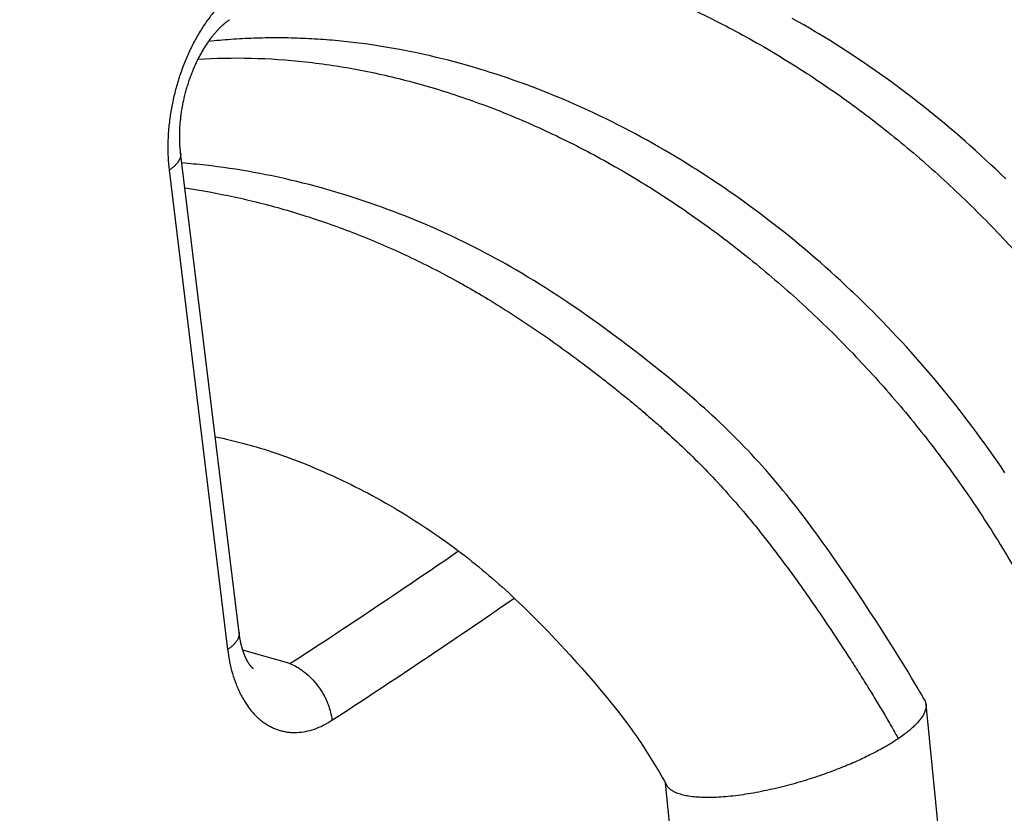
# Model space of a CAD drawing. Header units: millimetres. Extents: x 0 to 210, y 0 to 297.
# Tile 70 of 88: x 114.06 to 115.91, y 233.3 to 234.78. Entities that reach past the tile are written whole.
import ezdxf

# ---------------------------------------------------------------- set-up
doc = ezdxf.new("R2010")
doc.units = ezdxf.units.MM
doc.header["$LTSCALE"] = 19.36
doc.layers.get('0').update_dxf_attribs({"linetype": 'CONTINUOUS'})

msp = doc.modelspace()

# ---------------------------------------------------------------- linework, layer by layer
at = {"color": 9, "linetype": 'Continuous'}
for p, q in [((114.4551, 234.7813), (114.4553, 234.7814)), ((114.4551, 234.7813), (114.4552, 234.7814)), ((114.5683, 233.5757), (114.48, 233.6011))]:
    msp.add_line(p, q, dxfattribs=at)
at = {"color": 7, "linetype": 'Continuous'}
for p, q in [((115.5195, 234.7777), (115.5088, 234.7837)), ((115.5303, 234.7715), (115.5195, 234.7777)), ((115.541, 234.7653), (115.5303, 234.7715)), ((115.5677, 234.7493), (115.5571, 234.7558)), ((114.6696, 234.7407), (114.6585, 234.7418)), ((114.6807, 234.7395), (114.6696, 234.7407)), ((114.6917, 234.7382), (114.6807, 234.7395)), ((114.7028, 234.7368), (114.6917, 234.7382)), ((114.7139, 234.7353), (114.7028, 234.7368)), ((114.725, 234.7337), (114.7139, 234.7353)), ((114.7361, 234.732), (114.725, 234.7337)), ((114.7472, 234.7302), (114.7361, 234.732)), ((115.5784, 234.7428), (115.5677, 234.7493)), ((115.589, 234.7362), (115.5784, 234.7428)), ((115.5996, 234.7294), (115.589, 234.7362)), ((114.7583, 234.7283), (114.7472, 234.7302)), ((114.7695, 234.7263), (114.7583, 234.7283)), ((114.7806, 234.7242), (114.7695, 234.7263)), ((114.7918, 234.722), (114.7806, 234.7242)), ((114.803, 234.7197), (114.7918, 234.722)), ((114.8142, 234.7173), (114.803, 234.7197)), ((114.8423, 234.7109), (114.8311, 234.7136)), ((115.6101, 234.7227), (115.5996, 234.7294)), ((115.6206, 234.7158), (115.6101, 234.7227)), ((115.6311, 234.7088), (115.6206, 234.7158)), ((114.8535, 234.7082), (114.8423, 234.7109)), ((114.8648, 234.7054), (114.8535, 234.7082)), ((114.876, 234.7024), (114.8648, 234.7054)), ((114.8873, 234.6994), (114.876, 234.7024)), ((114.8985, 234.6963), (114.8873, 234.6994)), ((114.9097, 234.6931), (114.8985, 234.6963)), ((115.6415, 234.7018), (115.6311, 234.7088)), ((115.652, 234.6947), (115.6415, 234.7018)), ((115.6623, 234.6875), (115.652, 234.6947)), ((114.921, 234.6897), (114.9097, 234.6931)), ((114.9322, 234.6863), (114.921, 234.6897)), ((114.9434, 234.6828), (114.9322, 234.6863)), ((114.9546, 234.6792), (114.9434, 234.6828)), ((114.9658, 234.6755), (114.9546, 234.6792)), ((115.6726, 234.6803), (115.6623, 234.6875)), ((115.6829, 234.6729), (115.6726, 234.6803)), ((114.977, 234.6717), (114.9658, 234.6755)), ((114.9882, 234.6678), (114.977, 234.6717)), ((114.9994, 234.6638), (114.9882, 234.6678)), ((115.0105, 234.6598), (114.9994, 234.6638)), ((115.0217, 234.6556), (115.0105, 234.6598)), ((115.6932, 234.6655), (115.6829, 234.6729)), ((115.7034, 234.658), (115.6932, 234.6655)), ((115.7136, 234.6504), (115.7034, 234.658)), ((115.0328, 234.6513), (115.0217, 234.6556)), ((115.0439, 234.647), (115.0328, 234.6513)), ((115.0716, 234.6357), (115.0606, 234.6403)), ((115.7237, 234.6428), (115.7136, 234.6504)), ((115.7338, 234.6351), (115.7237, 234.6428)), ((115.0827, 234.6311), (115.0716, 234.6357)), ((115.0938, 234.6263), (115.0827, 234.6311)), ((115.1049, 234.6214), (115.0938, 234.6263)), ((115.116, 234.6164), (115.1049, 234.6214)), ((115.7438, 234.6273), (115.7338, 234.6351)), ((115.7538, 234.6194), (115.7438, 234.6273)), ((115.1271, 234.6114), (115.116, 234.6164)), ((115.1381, 234.6062), (115.1271, 234.6114)), ((115.1492, 234.6009), (115.1381, 234.6062)), ((115.7637, 234.6115), (115.7538, 234.6194)), ((115.7737, 234.6035), (115.7637, 234.6115)), ((115.7835, 234.5954), (115.7737, 234.6035)), ((115.1602, 234.5956), (115.1492, 234.6009)), ((115.1712, 234.5902), (115.1602, 234.5956)), ((115.1822, 234.5846), (115.1712, 234.5902)), ((115.1932, 234.579), (115.1822, 234.5846)), ((115.7934, 234.5872), (115.7835, 234.5954)), ((115.8032, 234.5789), (115.7934, 234.5872)), ((115.2041, 234.5733), (115.1932, 234.579)), ((115.215, 234.5675), (115.2041, 234.5733)), ((115.2259, 234.5616), (115.215, 234.5675)), ((115.813, 234.5706), (115.8032, 234.5789)), ((115.8227, 234.5622), (115.813, 234.5706)), ((115.2368, 234.5557), (115.2259, 234.5616)), ((115.2477, 234.5496), (115.2368, 234.5557)), ((115.2585, 234.5435), (115.2477, 234.5496)), ((115.8324, 234.5537), (115.8227, 234.5622)), ((115.842, 234.5452), (115.8324, 234.5537)), ((115.2693, 234.5372), (115.2585, 234.5435)), ((115.28, 234.5309), (115.2693, 234.5372)), ((115.2908, 234.5246), (115.28, 234.5309)), ((115.8516, 234.5365), (115.842, 234.5452)), ((115.8612, 234.5278), (115.8516, 234.5365)), ((115.3015, 234.5181), (115.2908, 234.5246)), ((115.3121, 234.5115), (115.3015, 234.5181)), ((115.8707, 234.519), (115.8612, 234.5278)), ((115.8801, 234.5102), (115.8707, 234.519)), ((114.4325, 234.5062), (114.4213, 234.5076)), ((114.4437, 234.5047), (114.4325, 234.5062)), ((114.455, 234.5031), (114.4437, 234.5047)), ((114.4663, 234.5014), (114.455, 234.5031)), ((114.4776, 234.4996), (114.4663, 234.5014)), ((114.489, 234.4976), (114.4776, 234.4996)), ((114.5004, 234.4956), (114.489, 234.4976)), ((114.5118, 234.4935), (114.5004, 234.4956)), ((114.5232, 234.4912), (114.5118, 234.4935)), ((115.3386, 234.4948), (115.328, 234.5016)), ((115.3491, 234.488), (115.3386, 234.4948)), ((115.8895, 234.5013), (115.8801, 234.5102)), ((115.8989, 234.4923), (115.8895, 234.5013)), ((115.9082, 234.4833), (115.8989, 234.4923)), ((114.5347, 234.4889), (114.5232, 234.4912)), ((114.5462, 234.4865), (114.5347, 234.4889)), ((114.5578, 234.4839), (114.5462, 234.4865)), ((114.5693, 234.4812), (114.5578, 234.4839)), ((114.5809, 234.4785), (114.5693, 234.4812)), ((114.5924, 234.4756), (114.5809, 234.4785)), ((114.604, 234.4727), (114.5924, 234.4756)), ((115.3596, 234.4811), (115.3491, 234.488)), ((115.37, 234.4741), (115.3596, 234.4811)), ((115.3804, 234.4671), (115.37, 234.4741)), ((114.6156, 234.4696), (114.604, 234.4727)), ((114.6272, 234.4664), (114.6156, 234.4696)), ((114.6389, 234.4631), (114.6272, 234.4664)), ((114.6505, 234.4598), (114.6389, 234.4631)), ((114.6621, 234.4563), (114.6505, 234.4598)), ((114.6736, 234.4528), (114.6621, 234.4563)), ((115.3908, 234.4599), (115.3804, 234.4671)), ((115.4011, 234.4527), (115.3908, 234.4599)), ((114.6849, 234.4492), (114.6736, 234.4528)), ((114.6961, 234.4456), (114.6849, 234.4492)), ((114.7073, 234.4419), (114.6961, 234.4456)), ((114.7183, 234.4381), (114.7073, 234.4419)), ((114.7293, 234.4342), (114.7183, 234.4381)), ((115.4115, 234.4454), (115.4011, 234.4527)), ((115.4218, 234.438), (115.4115, 234.4454)), ((115.432, 234.4305), (115.4218, 234.438)), ((114.7403, 234.4303), (114.7293, 234.4342)), ((114.7512, 234.4263), (114.7403, 234.4303)), ((114.762, 234.4223), (114.7512, 234.4263)), ((114.7728, 234.4182), (114.762, 234.4223)), ((114.7835, 234.414), (114.7728, 234.4182)), ((115.4422, 234.423), (115.432, 234.4305)), ((115.4524, 234.4153), (115.4422, 234.423)), ((114.7941, 234.4097), (114.7835, 234.414)), ((114.8048, 234.4053), (114.7941, 234.4097)), ((114.8153, 234.4009), (114.8048, 234.4053)), ((115.4625, 234.4076), (115.4524, 234.4153)), ((115.4726, 234.3998), (115.4625, 234.4076)), ((115.4827, 234.392), (115.4726, 234.3998)), ((114.8415, 234.3896), (114.8311, 234.3942)), ((114.8519, 234.3849), (114.8415, 234.3896)), ((114.8622, 234.3802), (114.8519, 234.3849)), ((115.4927, 234.3841), (115.4827, 234.392)), ((115.5027, 234.376), (115.4927, 234.3841)), ((114.8725, 234.3754), (114.8622, 234.3802)), ((114.8827, 234.3705), (114.8725, 234.3754)), ((114.8929, 234.3656), (114.8827, 234.3705)), ((114.903, 234.3606), (114.8929, 234.3656)), ((115.5126, 234.368), (115.5027, 234.376)), ((115.5225, 234.3598), (115.5126, 234.368)), ((114.9131, 234.3555), (114.903, 234.3606)), ((114.9232, 234.3504), (114.9131, 234.3555)), ((114.9332, 234.3451), (114.9232, 234.3504)), ((114.9432, 234.3398), (114.9332, 234.3451)), ((115.5323, 234.3516), (115.5225, 234.3598)), ((115.5421, 234.3433), (115.5323, 234.3516)), ((114.9531, 234.3344), (114.9432, 234.3398)), ((114.963, 234.329), (114.9531, 234.3344)), ((114.9728, 234.3235), (114.963, 234.329)), ((115.5518, 234.3349), (115.5421, 234.3433)), ((115.5615, 234.3265), (115.5518, 234.3349)), ((115.5711, 234.318), (115.5615, 234.3265)), ((114.9825, 234.318), (114.9728, 234.3235)), ((114.9925, 234.3122), (114.9825, 234.318)), ((115.003, 234.306), (114.9925, 234.3122)), ((115.5807, 234.3095), (115.5711, 234.318)), ((115.5902, 234.3008), (115.5807, 234.3095)), ((115.0138, 234.2996), (115.003, 234.306)), ((115.0246, 234.2929), (115.0138, 234.2996)), ((115.0356, 234.2861), (115.0246, 234.2929)), ((115.5997, 234.2922), (115.5902, 234.3008)), ((115.6091, 234.2834), (115.5997, 234.2922)), ((115.0468, 234.2791), (115.0356, 234.2861)), ((115.058, 234.2719), (115.0468, 234.2791)), ((115.0695, 234.2645), (115.058, 234.2719)), ((115.0988, 234.2449), (115.0869, 234.2529)), ((115.6324, 234.2613), (115.6231, 234.2702)), ((115.6416, 234.2523), (115.6324, 234.2613)), ((115.6508, 234.2433), (115.6416, 234.2523)), ((115.1108, 234.2367), (115.0988, 234.2449)), ((115.1229, 234.2282), (115.1108, 234.2367)), ((115.6599, 234.2342), (115.6508, 234.2433)), ((115.669, 234.225), (115.6599, 234.2342)), ((115.1352, 234.2195), (115.1229, 234.2282)), ((115.1477, 234.2106), (115.1352, 234.2195)), ((115.678, 234.2158), (115.669, 234.225)), ((115.6869, 234.2065), (115.678, 234.2158)), ((115.1603, 234.2015), (115.1477, 234.2106)), ((115.173, 234.1921), (115.1603, 234.2015)), ((115.6959, 234.1971), (115.6869, 234.2065)), ((115.7047, 234.1877), (115.6959, 234.1971)), ((115.1858, 234.1826), (115.173, 234.1921)), ((115.1988, 234.1727), (115.1858, 234.1826)), ((115.7135, 234.1782), (115.7047, 234.1877)), ((115.2121, 234.1626), (115.1988, 234.1727)), ((115.2253, 234.1524), (115.2121, 234.1626)), ((115.7223, 234.1686), (115.7135, 234.1782)), ((115.731, 234.159), (115.7223, 234.1686)), ((115.2381, 234.1423), (115.2253, 234.1524)), ((115.2503, 234.1326), (115.2381, 234.1423)), ((115.7396, 234.1493), (115.731, 234.159)), ((115.7482, 234.1396), (115.7396, 234.1493)), ((115.2619, 234.1233), (115.2503, 234.1326)), ((115.273, 234.1143), (115.2619, 234.1233)), ((115.7567, 234.1298), (115.7482, 234.1396)), ((115.7652, 234.1199), (115.7567, 234.1298)), ((115.2836, 234.1056), (115.273, 234.1143)), ((115.2936, 234.0973), (115.2836, 234.1056)), ((115.7736, 234.11), (115.7652, 234.1199)), ((115.782, 234.1), (115.7736, 234.11)), ((115.303, 234.0894), (115.2936, 234.0973)), ((115.3119, 234.0819), (115.303, 234.0894)), ((115.7903, 234.0899), (115.782, 234.1)), ((115.7985, 234.0798), (115.7903, 234.0899)), ((115.3204, 234.0746), (115.3119, 234.0819)), ((115.3286, 234.0676), (115.3204, 234.0746)), ((115.8067, 234.0697), (115.7985, 234.0798)), ((115.8148, 234.0595), (115.8067, 234.0697)), ((115.3365, 234.0606), (115.3286, 234.0676)), ((115.3441, 234.0538), (115.3365, 234.0606)), ((115.3516, 234.0472), (115.3441, 234.0538)), ((115.8228, 234.0492), (115.8148, 234.0595)), ((115.3588, 234.0405), (115.3516, 234.0472)), ((115.366, 234.034), (115.3588, 234.0405)), ((115.3729, 234.0274), (115.366, 234.034)), ((115.8308, 234.0389), (115.8228, 234.0492)), ((115.8387, 234.0285), (115.8308, 234.0389)), ((115.3798, 234.0209), (115.3729, 234.0274)), ((115.3866, 234.0144), (115.3798, 234.0209)), ((115.3933, 234.0078), (115.3866, 234.0144)), ((115.8466, 234.0181), (115.8387, 234.0285)), ((115.8543, 234.0077), (115.8466, 234.0181)), ((114.4283, 234.0006), (114.4351, 233.9992)), ((114.4351, 233.9992), (114.4424, 233.9976)), ((114.4424, 233.9976), (114.4497, 233.996)), ((114.4497, 233.996), (114.4571, 233.9943)), ((114.4571, 233.9943), (114.4644, 233.9925)), ((115.3999, 234.0013), (115.3933, 234.0078)), ((115.4064, 233.9947), (115.3999, 234.0013)), ((115.413, 233.988), (115.4064, 233.9947)), ((115.862, 233.9972), (115.8543, 234.0077)), ((115.8697, 233.9866), (115.862, 233.9972)), ((114.4644, 233.9925), (114.4718, 233.9906)), ((114.4718, 233.9906), (114.4792, 233.9887)), ((114.4792, 233.9887), (114.4866, 233.9867)), ((114.4977, 233.9836), (114.5051, 233.9815)), ((114.5051, 233.9815), (114.5125, 233.9793)), ((114.5125, 233.9793), (114.5199, 233.977)), ((114.5199, 233.977), (114.5272, 233.9747)), ((115.4195, 233.9813), (115.413, 233.988)), ((115.4259, 233.9745), (115.4195, 233.9813)), ((115.8772, 233.976), (115.8697, 233.9866)), ((115.8847, 233.9654), (115.8772, 233.976)), ((114.5272, 233.9747), (114.5345, 233.9723)), ((114.5345, 233.9723), (114.5418, 233.9699)), ((114.5418, 233.9699), (114.5491, 233.9674)), ((114.5491, 233.9674), (114.5563, 233.9648)), ((114.5563, 233.9648), (114.5637, 233.9622)), ((114.5637, 233.9622), (114.5711, 233.9595)), ((114.5711, 233.9595), (114.5785, 233.9566)), ((115.4324, 233.9677), (115.4259, 233.9745)), ((115.4388, 233.9607), (115.4324, 233.9677)), ((115.4453, 233.9536), (115.4388, 233.9607)), ((115.8922, 233.9547), (115.8847, 233.9654)), ((114.5785, 233.9566), (114.586, 233.9538)), ((114.586, 233.9538), (114.5936, 233.9508)), ((114.5936, 233.9508), (114.6011, 233.9478)), ((114.6011, 233.9478), (114.6087, 233.9446)), ((114.6087, 233.9446), (114.6164, 233.9414)), ((114.6164, 233.9414), (114.6241, 233.9381)), ((115.4518, 233.9464), (115.4453, 233.9536)), ((115.4583, 233.9391), (115.4518, 233.9464)), ((115.4648, 233.9316), (115.4583, 233.9391)), ((115.8995, 233.9439), (115.8922, 233.9547)), ((115.9068, 233.9331), (115.8995, 233.9439)), ((114.6241, 233.9381), (114.6318, 233.9348)), ((114.6318, 233.9348), (114.6395, 233.9313)), ((114.6395, 233.9313), (114.6473, 233.9278)), ((114.6473, 233.9278), (114.6551, 233.9242)), ((115.4714, 233.9239), (115.4648, 233.9316)), ((115.4781, 233.9161), (115.4714, 233.9239)), ((114.6669, 233.9186), (114.6748, 233.9148)), ((114.6748, 233.9148), (114.6827, 233.9109)), ((114.6827, 233.9109), (114.6906, 233.907)), ((114.6906, 233.907), (114.6985, 233.9029)), ((114.6985, 233.9029), (114.7065, 233.8988)), ((115.4847, 233.9081), (115.4781, 233.9161)), ((115.4913, 233.9002), (115.4847, 233.9081)), ((114.7065, 233.8988), (114.7144, 233.8946)), ((114.7144, 233.8946), (114.7223, 233.8904)), ((114.7223, 233.8904), (114.7303, 233.886)), ((114.7303, 233.886), (114.7384, 233.8815)), ((115.4977, 233.8924), (115.4913, 233.9002)), ((115.5036, 233.8849), (115.4977, 233.8924)), ((115.5092, 233.8779), (115.5036, 233.8849)), ((114.7384, 233.8815), (114.7466, 233.8769)), ((114.7466, 233.8769), (114.7548, 233.8722)), ((114.7548, 233.8722), (114.7631, 233.8674)), ((114.7631, 233.8674), (114.7712, 233.8626)), ((115.5145, 233.8712), (115.5092, 233.8779)), ((115.5195, 233.8647), (115.5145, 233.8712)), ((114.7712, 233.8626), (114.7792, 233.8578)), ((114.7792, 233.8578), (114.787, 233.853)), ((114.787, 233.853), (114.7946, 233.8482)), ((114.7946, 233.8482), (114.8022, 233.8434)), ((115.5244, 233.8584), (115.5195, 233.8647)), ((115.5315, 233.8491), (115.5244, 233.8584)), ((115.5382, 233.8401), (115.5315, 233.8491)), ((114.8022, 233.8434), (114.8096, 233.8387)), ((114.8096, 233.8387), (114.817, 233.8339)), ((114.817, 233.8339), (114.8243, 233.829)), ((114.8243, 233.829), (114.8314, 233.8242)), ((115.5447, 233.8314), (115.5382, 233.8401)), ((115.5509, 233.823), (115.5447, 233.8314)), ((114.8314, 233.8242), (114.8385, 233.8194)), ((114.8385, 233.8194), (114.8455, 233.8145)), ((114.8455, 233.8145), (114.8525, 233.8097)), ((115.5589, 233.812), (115.5509, 233.823)), ((115.5665, 233.8014), (115.5589, 233.812)), ((114.8627, 233.8023), (114.8695, 233.7974)), ((114.8695, 233.7974), (114.8762, 233.7924)), ((114.8762, 233.7924), (114.8828, 233.7874)), ((115.5738, 233.7912), (115.5665, 233.8014)), ((114.8828, 233.7874), (114.8894, 233.7824)), ((114.8894, 233.7824), (114.896, 233.7774)), ((114.896, 233.7774), (114.9025, 233.7723)), ((115.5825, 233.7789), (115.5738, 233.7912)), ((115.5908, 233.767), (115.5825, 233.7789)), ((114.9025, 233.7723), (114.9089, 233.7672)), ((114.9089, 233.7672), (114.9154, 233.762)), ((114.9154, 233.762), (114.9217, 233.7568)), ((114.9217, 233.7568), (114.9281, 233.7515)), ((115.6003, 233.7533), (115.5908, 233.767)), ((114.9281, 233.7515), (114.9344, 233.7463)), ((114.9344, 233.7463), (114.9407, 233.7409)), ((114.9407, 233.7409), (114.9469, 233.7356)), ((115.6108, 233.738), (115.6003, 233.7533)), ((115.6207, 233.7234), (115.6108, 233.738)), ((114.9469, 233.7356), (114.953, 233.7302)), ((114.953, 233.7302), (114.9592, 233.7248)), ((114.9592, 233.7248), (114.9653, 233.7193)), ((114.9653, 233.7193), (114.9715, 233.7137)), ((115.6313, 233.7075), (115.6207, 233.7234)), ((114.9715, 233.7137), (114.9778, 233.708)), ((114.9778, 233.708), (114.9842, 233.7021)), ((114.9842, 233.7021), (114.9908, 233.6959)), ((115.6425, 233.6906), (115.6313, 233.7075)), ((114.9908, 233.6959), (114.9976, 233.6894)), ((114.9976, 233.6894), (115.0047, 233.6826)), ((115.0047, 233.6826), (115.0118, 233.6757)), ((115.6542, 233.6729), (115.6425, 233.6906)), ((115.0118, 233.6757), (115.0192, 233.6684)), ((115.0192, 233.6684), (115.0267, 233.661)), ((115.665, 233.6562), (115.6542, 233.6729)), ((115.0267, 233.661), (115.0344, 233.6532)), ((115.0344, 233.6532), (115.0422, 233.6452)), ((115.0422, 233.6452), (115.0503, 233.637)), ((115.6763, 233.6388), (115.665, 233.6562)), ((115.0503, 233.637), (115.0585, 233.6284)), ((115.0585, 233.6284), (115.0668, 233.6197)), ((115.6878, 233.6208), (115.6763, 233.6388)), ((115.0668, 233.6197), (115.0752, 233.6106)), ((115.0752, 233.6106), (115.0838, 233.6014)), ((115.6986, 233.6036), (115.6878, 233.6208)), ((115.7087, 233.5874), (115.6986, 233.6036)), ((115.0968, 233.5872), (115.1056, 233.5773)), ((115.1056, 233.5773), (115.1145, 233.5673)), ((115.7174, 233.5734), (115.7087, 233.5874)), ((115.7254, 233.5603), (115.7174, 233.5734)), ((115.1145, 233.5673), (115.1234, 233.5572)), ((115.1234, 233.5572), (115.1319, 233.5474)), ((115.7322, 233.5491), (115.7254, 233.5603)), ((115.1319, 233.5474), (115.1401, 233.5379)), ((115.1401, 233.5379), (115.1478, 233.5287)), ((115.7378, 233.5397), (115.7322, 233.5491)), ((115.7425, 233.5317), (115.7378, 233.5397)), ((115.1478, 233.5287), (115.1551, 233.52)), ((115.1551, 233.52), (115.1621, 233.5117)), ((115.75, 233.5189), (115.7469, 233.5242)), ((115.7523, 233.5148), (115.75, 233.5189)), ((115.1621, 233.5117), (115.1685, 233.5037)), ((115.1685, 233.5037), (115.1745, 233.4963)), ((115.754, 233.5118), (115.7523, 233.5148)), ((115.7556, 233.509), (115.754, 233.5118)), ((115.7566, 233.5072), (115.7556, 233.509)), ((115.8857, 232.2239), (115.7591, 233.4991)), ((115.1745, 233.4963), (115.18, 233.4893)), ((115.18, 233.4893), (115.1852, 233.4827)), ((115.1852, 233.4827), (115.1901, 233.4764)), ((115.1901, 233.4764), (115.1946, 233.4704)), ((115.1946, 233.4704), (115.199, 233.4646)), ((115.199, 233.4646), (115.2031, 233.4589)), ((115.2031, 233.4589), (115.2071, 233.4535)), ((115.2071, 233.4535), (115.2109, 233.4482)), ((115.2109, 233.4482), (115.2145, 233.443)), ((115.2145, 233.443), (115.2181, 233.4379)), ((115.2181, 233.4379), (115.2216, 233.4329)), ((115.2216, 233.4329), (115.2249, 233.4279)), ((115.2249, 233.4279), (115.2282, 233.4229)), ((115.2282, 233.4229), (115.2315, 233.418)), ((115.2315, 233.418), (115.2347, 233.4131)), ((115.2347, 233.4131), (115.2378, 233.4082)), ((115.2378, 233.4082), (115.2409, 233.4033)), ((115.2409, 233.4033), (115.244, 233.3984)), ((115.244, 233.3984), (115.2471, 233.3934)), ((115.2471, 233.3934), (115.2501, 233.3884)), ((115.2501, 233.3884), (115.2532, 233.3833)), ((115.2532, 233.3833), (115.2563, 233.3782)), ((115.2563, 233.3782), (115.2593, 233.373)), ((115.2593, 233.373), (115.2624, 233.3676)), ((115.2624, 233.3676), (115.2655, 233.3622)), ((115.2655, 233.3622), (115.2686, 233.3567)), ((115.3882, 232.1745), (115.2713, 233.3519))]:
    msp.add_line(p, q, dxfattribs=at)
at = {"color": 6, "linetype": 'Continuous'}
for p, q in [((114.4227, 234.7497), (114.4237, 234.7511)), ((114.4237, 234.7511), (114.4248, 234.7524)), ((114.4248, 234.7524), (114.4259, 234.7538)), ((114.4259, 234.7538), (114.4269, 234.7551)), ((114.4269, 234.7551), (114.428, 234.7563)), ((114.4098, 234.7313), (114.4108, 234.733)), ((114.4108, 234.733), (114.4119, 234.7346)), ((114.4119, 234.7346), (114.413, 234.7362)), ((114.413, 234.7362), (114.414, 234.7378)), ((114.414, 234.7378), (114.4151, 234.7394)), ((114.4151, 234.7394), (114.4162, 234.741)), ((114.4162, 234.741), (114.4173, 234.7425)), ((114.4173, 234.7425), (114.4184, 234.744)), ((114.4184, 234.744), (114.4194, 234.7455)), ((114.4194, 234.7455), (114.4205, 234.7469)), ((114.4205, 234.7469), (114.4216, 234.7483)), ((114.4216, 234.7483), (114.4227, 234.7497)), ((114.3983, 234.7113), (114.3993, 234.7132)), ((114.3993, 234.7132), (114.4003, 234.7151)), ((114.4003, 234.7151), (114.4014, 234.717)), ((114.4014, 234.717), (114.4024, 234.7189)), ((114.4024, 234.7189), (114.4034, 234.7207)), ((114.4034, 234.7207), (114.4045, 234.7225)), ((114.4045, 234.7225), (114.4055, 234.7243)), ((114.4055, 234.7243), (114.4066, 234.7261)), ((114.4066, 234.7261), (114.4076, 234.7278)), ((114.4076, 234.7278), (114.4087, 234.7296)), ((114.4087, 234.7296), (114.4098, 234.7313)), ((114.3897, 234.6933), (114.3906, 234.6954)), ((114.3906, 234.6954), (114.3915, 234.6974)), ((114.3915, 234.6974), (114.3925, 234.6994)), ((114.3925, 234.6994), (114.3934, 234.7014)), ((114.3934, 234.7014), (114.3944, 234.7035)), ((114.3944, 234.7035), (114.3953, 234.7054)), ((114.3953, 234.7054), (114.3963, 234.7074)), ((114.3963, 234.7074), (114.3973, 234.7094)), ((114.3973, 234.7094), (114.3983, 234.7113)), ((114.3821, 234.6742), (114.3829, 234.6764)), ((114.3829, 234.6764), (114.3837, 234.6786)), ((114.3837, 234.6786), (114.3845, 234.6807)), ((114.3845, 234.6807), (114.3853, 234.6828)), ((114.3853, 234.6828), (114.3862, 234.6849)), ((114.3862, 234.6849), (114.387, 234.6871)), ((114.387, 234.6871), (114.3879, 234.6892)), ((114.3879, 234.6892), (114.3888, 234.6912)), ((114.3888, 234.6912), (114.3897, 234.6933)), ((114.3761, 234.6563), (114.3768, 234.6586)), ((114.3768, 234.6586), (114.3775, 234.6609)), ((114.3775, 234.6609), (114.3782, 234.6631)), ((114.3782, 234.6631), (114.379, 234.6654)), ((114.379, 234.6654), (114.3797, 234.6676)), ((114.3797, 234.6676), (114.3805, 234.6698)), ((114.3805, 234.6698), (114.3813, 234.672)), ((114.3813, 234.672), (114.3821, 234.6742)), ((114.3711, 234.6378), (114.3716, 234.6401)), ((114.3716, 234.6401), (114.3722, 234.6424)), ((114.3722, 234.6424), (114.3728, 234.6448)), ((114.3728, 234.6448), (114.3735, 234.6471)), ((114.3735, 234.6471), (114.3741, 234.6494)), ((114.3741, 234.6494), (114.3747, 234.6517)), ((114.3747, 234.6517), (114.3754, 234.654)), ((114.3754, 234.654), (114.3761, 234.6563)), ((114.3671, 234.6191), (114.3675, 234.6214)), ((114.3675, 234.6214), (114.368, 234.6238)), ((114.368, 234.6238), (114.3685, 234.6261)), ((114.3685, 234.6261), (114.3689, 234.6284)), ((114.3689, 234.6284), (114.3694, 234.6308)), ((114.3694, 234.6308), (114.37, 234.6331)), ((114.37, 234.6331), (114.3705, 234.6354)), ((114.3705, 234.6354), (114.3711, 234.6378)), ((114.3642, 234.6006), (114.3645, 234.6029)), ((114.3645, 234.6029), (114.3648, 234.6052)), ((114.3648, 234.6052), (114.3652, 234.6075)), ((114.3652, 234.6075), (114.3655, 234.6098)), ((114.3655, 234.6098), (114.3659, 234.6121)), ((114.3659, 234.6121), (114.3663, 234.6144)), ((114.3663, 234.6144), (114.3667, 234.6168)), ((114.3667, 234.6168), (114.3671, 234.6191)), ((114.3624, 234.5823), (114.3626, 234.5846)), ((114.3626, 234.5846), (114.3628, 234.5869)), ((114.3628, 234.5869), (114.363, 234.5891)), ((114.363, 234.5891), (114.3632, 234.5914)), ((114.3632, 234.5914), (114.3634, 234.5937)), ((114.3634, 234.5937), (114.3637, 234.596)), ((114.3637, 234.596), (114.3639, 234.5983)), ((114.3639, 234.5983), (114.3642, 234.6006)), ((114.3618, 234.569), (114.3619, 234.5712)), ((114.3618, 234.5669), (114.3618, 234.569)), ((114.3618, 234.5647), (114.3618, 234.5669)), ((114.3619, 234.5712), (114.362, 234.5734)), ((114.362, 234.5734), (114.3621, 234.5756)), ((114.3621, 234.5756), (114.3622, 234.5779)), ((114.3622, 234.5779), (114.3623, 234.5801)), ((114.3623, 234.5801), (114.3624, 234.5823)), ((114.3618, 234.5626), (114.3618, 234.5647)), ((114.3618, 234.5605), (114.3618, 234.5626)), ((114.3618, 234.5584), (114.3618, 234.5605)), ((114.3618, 234.5563), (114.3618, 234.5584)), ((114.3619, 234.5542), (114.3618, 234.5563)), ((114.362, 234.5521), (114.3619, 234.5542)), ((114.3621, 234.5501), (114.362, 234.5521)), ((114.3622, 234.5481), (114.3621, 234.5501)), ((114.3623, 234.5461), (114.3622, 234.5481)), ((114.3624, 234.5441), (114.3623, 234.5461)), ((114.3625, 234.5422), (114.3624, 234.5441)), ((114.3627, 234.5402), (114.3625, 234.5422)), ((114.3629, 234.5383), (114.3627, 234.5402)), ((114.3631, 234.5364), (114.3629, 234.5383)), ((114.3633, 234.5346), (114.3631, 234.5364)), ((114.3635, 234.5327), (114.3633, 234.5346)), ((114.4731, 233.6335), (114.3635, 234.5327)), ((114.3421, 234.4998), (114.4516, 233.6022)), ((114.4733, 233.6316), (114.4731, 233.6335))]:
    msp.add_line(p, q, dxfattribs=at)
for points in [[(114.428, 234.7563), (114.429, 234.7576), (114.4296, 234.7582), (114.4301, 234.7588), (114.4306, 234.7594), (114.4311, 234.7599), (114.4317, 234.7605), (114.4322, 234.7611), (114.4327, 234.7617), (114.4332, 234.7622), (114.4337, 234.7628), (114.4342, 234.7633), (114.4348, 234.7639), (114.4353, 234.7644), (114.4358, 234.7649), (114.4363, 234.7655), (114.4368, 234.766), (114.4373, 234.7665), (114.4378, 234.767), (114.4383, 234.7675), (114.4388, 234.768), (114.4393, 234.7684), (114.4398, 234.7689), (114.4403, 234.7694), (114.4408, 234.7699), (114.4413, 234.7703), (114.4418, 234.7708), (114.4422, 234.7712), (114.4427, 234.7717), (114.4432, 234.7721), (114.4437, 234.7725), (114.4442, 234.7729), (114.4447, 234.7734), (114.4451, 234.7738), (114.4456, 234.7742), (114.4461, 234.7746), (114.4465, 234.7749), (114.447, 234.7753), (114.4474, 234.7756), (114.4478, 234.776), (114.4482, 234.7763), (114.4486, 234.7767), (114.4491, 234.777), (114.4495, 234.7773), (114.4499, 234.7776), (114.4503, 234.7779), (114.4507, 234.7782), (114.4511, 234.7785), (114.4515, 234.7788), (114.4519, 234.7791), (114.4523, 234.7794), (114.4527, 234.7797), (114.4531, 234.7799), (114.4535, 234.7802), (114.4538, 234.7805), (114.4542, 234.7807), (114.4546, 234.781), (114.455, 234.7812), (114.4552, 234.7814)], [(114.4998, 233.5664), (114.4998, 233.5664), (114.4998, 233.5664), (114.4997, 233.5664), (114.4997, 233.5664), (114.4997, 233.5664), (114.4997, 233.5664), (114.4997, 233.5664), (114.4996, 233.5665), (114.4996, 233.5665), (114.4995, 233.5665), (114.4995, 233.5665), (114.4994, 233.5666), (114.4994, 233.5666), (114.4993, 233.5667), (114.4993, 233.5667), (114.4992, 233.5668), (114.4991, 233.5668), (114.499, 233.5669), (114.4989, 233.567), (114.4988, 233.567), (114.4987, 233.5671), (114.4986, 233.5672), (114.4985, 233.5673), (114.4984, 233.5674), (114.4983, 233.5675), (114.4981, 233.5676), (114.498, 233.5678), (114.4978, 233.5679), (114.4977, 233.568), (114.4975, 233.5682), (114.4974, 233.5683), (114.4972, 233.5685), (114.497, 233.5687), (114.4969, 233.5688), (114.4967, 233.569), (114.4965, 233.5692), (114.4963, 233.5694), (114.4961, 233.5696), (114.496, 233.5698), (114.4958, 233.57), (114.4956, 233.5703), (114.4954, 233.5705), (114.4952, 233.5707), (114.495, 233.571), (114.4948, 233.5712), (114.4946, 233.5714), (114.4944, 233.5717), (114.4942, 233.5719), (114.494, 233.5722), (114.4938, 233.5725), (114.4936, 233.5728), (114.4934, 233.573), (114.4932, 233.5733), (114.4929, 233.5736), (114.4927, 233.5739), (114.4925, 233.5743), (114.4923, 233.5746), (114.492, 233.5749), (114.4918, 233.5753), (114.4916, 233.5756), (114.4913, 233.576), (114.4911, 233.5763), (114.4909, 233.5767), (114.4906, 233.5771), (114.4904, 233.5774), (114.4902, 233.5778), (114.4899, 233.5782), (114.4897, 233.5786), (114.4895, 233.579), (114.4892, 233.5794), (114.489, 233.5798), (114.4888, 233.5803), (114.4885, 233.5807), (114.4883, 233.5811), (114.4881, 233.5816), (114.4878, 233.582), (114.4876, 233.5825), (114.4873, 233.583), (114.4871, 233.5835), (114.4868, 233.584), (114.4866, 233.5845), (114.4863, 233.585), (114.4861, 233.5855), (114.4858, 233.586), (114.4856, 233.5866), (114.4853, 233.5871), (114.4851, 233.5876), (114.4848, 233.5882), (114.4846, 233.5887), (114.4844, 233.5893), (114.4841, 233.5899), (114.4839, 233.5904), (114.4836, 233.591), (114.4834, 233.5916), (114.4832, 233.5922), (114.4829, 233.5928), (114.4827, 233.5934), (114.4825, 233.594), (114.4822, 233.5947), (114.482, 233.5953), (114.4818, 233.5959), (114.4815, 233.5966), (114.4813, 233.5972), (114.4811, 233.5979), (114.4808, 233.5986), (114.4806, 233.5993), (114.4804, 233.6), (114.4801, 233.6007), (114.4799, 233.6014), (114.4797, 233.6021), (114.4795, 233.6028), (114.4792, 233.6035), (114.479, 233.6043), (114.4788, 233.605), (114.4786, 233.6058), (114.4784, 233.6065), (114.4782, 233.6073), (114.478, 233.608), (114.4778, 233.6088), (114.4776, 233.6096), (114.4774, 233.6103), (114.4772, 233.6111), (114.477, 233.6119), (114.4768, 233.6127), (114.4766, 233.6135), (114.4764, 233.6143), (114.4762, 233.6151), (114.476, 233.616), (114.4759, 233.6168), (114.4757, 233.6176), (114.4755, 233.6185), (114.4754, 233.6193), (114.4752, 233.6201), (114.475, 233.621), (114.4749, 233.6218), (114.4747, 233.6227), (114.4746, 233.6236), (114.4744, 233.6244), (114.4743, 233.6253), (114.4741, 233.6262), (114.474, 233.6271), (114.4738, 233.628), (114.4737, 233.6289), (114.4736, 233.6298), (114.4734, 233.6307), (114.4733, 233.6316)]]:
    msp.add_lwpolyline(points, dxfattribs=at)
at = {"color": 7, "linetype": 'Continuous'}
for points in [[(115.5571, 234.7558), (115.5517, 234.759), (115.541, 234.7653)], [(114.6585, 234.7418), (114.653, 234.7423), (114.6475, 234.7428), (114.642, 234.7432), (114.6365, 234.7437), (114.631, 234.7441), (114.6255, 234.7445), (114.62, 234.7448), (114.6145, 234.7452), (114.609, 234.7455), (114.6035, 234.7458), (114.598, 234.7461), (114.5925, 234.7463), (114.587, 234.7465), (114.5816, 234.7467), (114.5761, 234.7469), (114.5707, 234.747), (114.5652, 234.7472), (114.5598, 234.7473), (114.5543, 234.7473), (114.5489, 234.7474), (114.5435, 234.7474), (114.5381, 234.7474), (114.5326, 234.7474), (114.5272, 234.7473), (114.5219, 234.7472), (114.5165, 234.7471), (114.5111, 234.747), (114.5057, 234.7469), (114.5004, 234.7467), (114.495, 234.7465), (114.4897, 234.7463), (114.4843, 234.746), (114.479, 234.7457), (114.4737, 234.7454), (114.4684, 234.7451), (114.4631, 234.7448), (114.4578, 234.7444), (114.4525, 234.744), (114.4473, 234.7436), (114.442, 234.7431), (114.4368, 234.7427), (114.4315, 234.7422), (114.4263, 234.7417), (114.4211, 234.7411), (114.416, 234.7406), (114.4159, 234.7406)], [(114.8311, 234.7136), (114.8255, 234.7149), (114.8142, 234.7173)], [(115.0606, 234.6403), (115.055, 234.6426), (115.0439, 234.647)], [(114.4213, 234.5076), (114.4157, 234.5083), (114.4101, 234.5089), (114.4045, 234.5095), (114.399, 234.5101), (114.3934, 234.5107), (114.3879, 234.5112), (114.3824, 234.5117), (114.3769, 234.5122), (114.3714, 234.5127), (114.3659, 234.5131), (114.3659, 234.5131)], [(115.328, 234.5016), (115.3227, 234.5049), (115.3121, 234.5115)], [(114.8311, 234.3942), (114.8258, 234.3964), (114.8153, 234.4009)], [(115.6231, 234.2702), (115.6185, 234.2746), (115.6091, 234.2834)], [(115.0869, 234.2529), (115.0811, 234.2568), (115.0695, 234.2645)], [(114.4866, 233.9867), (114.494, 233.9847), (114.4977, 233.9836)], [(114.6551, 233.9242), (114.663, 233.9205), (114.6669, 233.9186)], [(114.8525, 233.8097), (114.8593, 233.8048), (114.8627, 233.8023)], [(115.0838, 233.6014), (115.0924, 233.592), (115.0968, 233.5872)], [(115.7469, 233.5242), (115.7464, 233.5251), (115.7425, 233.5317)], [(115.2686, 233.3567), (115.2718, 233.351), (115.2734, 233.3482)]]:
    msp.add_lwpolyline(points, dxfattribs=at)
at = {"color": 9, "linetype": 'Continuous'}
for centre, radius, start, end in [((114.3441, 234.5295), 0.0196, 6.9632, 7.6822), ((106.2234, 246.394), 15.2953, 303.06454, 304.48663), ((106.2762, 246.328), 15.343, 303.06403, 304.59819)]:
    msp.add_arc(centre, radius, start, end, dxfattribs=at)
for points, knots in [([(78.5098, 239.9869), (78.3877, 239.839), (78.2129, 239.6131), (77.9973, 239.3033), (77.8474, 239.0709), (77.7081, 238.837), (77.5794, 238.6014), (77.4614, 238.3645), (77.3542, 238.1263), (77.2578, 237.8869), (77.1723, 237.6465), (77.0977, 237.4052), (77.0341, 237.1631), (76.9815, 236.9203), (76.9399, 236.6769), (76.9093, 236.4332), (76.8899, 236.1891), (76.8815, 235.9449), (76.8841, 235.7007), (76.8979, 235.4565), (76.9227, 235.2126), (76.9586, 234.9691), (77.0056, 234.726), (77.0635, 234.4835), (77.1325, 234.2417), (77.2123, 234.0008), (77.3031, 233.7609), (77.4047, 233.5221), (77.5172, 233.2845), (77.6404, 233.0482), (77.7742, 232.8134), (77.9187, 232.5802), (78.0737, 232.3488), (78.2391, 232.1191), (78.4149, 231.8914), (78.601, 231.6657), (78.7972, 231.4423), (79.0035, 231.2211), (79.2198, 231.0023), (79.446, 230.786), (79.6819, 230.5724), (79.9274, 230.3614), (80.1824, 230.1534), (80.4468, 229.9482), (80.7203, 229.7462), (81.003, 229.5472), (81.2946, 229.3516), (81.5951, 229.1593), (81.9041, 228.9704), (82.2216, 228.7851), (82.5475, 228.6035), (82.8815, 228.4255), (83.2234, 228.2515), (83.5732, 228.0813), (83.9306, 227.9151), (84.2954, 227.7531), (84.6675, 227.5952), (85.0467, 227.4416), (85.4327, 227.2923), (85.8254, 227.1474), (86.2245, 227.007), (86.6299, 226.8712), (87.1811, 226.6954), (87.8845, 226.4877), (88.7462, 226.259), (89.6277, 226.05), (90.5273, 225.8611), (91.4431, 225.6928), (92.3731, 225.5455), (93.3156, 225.4193), (94.2685, 225.3146), (95.2299, 225.2316), (96.1978, 225.1705), (97.1704, 225.1313), (98.1454, 225.1142), (99.121, 225.1192), (100.0951, 225.1463), (101.0658, 225.1954), (102.0311, 225.2665), (102.9889, 225.3593), (103.9373, 225.4737), (104.8744, 225.6095), (105.7982, 225.7664), (106.7069, 225.944), (107.5985, 226.142), (108.4713, 226.36), (109.3234, 226.5976), (110.0183, 226.8124), (110.5623, 226.9939), (110.962, 227.1338), (111.3553, 227.2783), (111.742, 227.4272), (112.1218, 227.5804), (112.4946, 227.7379), (112.8601, 227.8995), (113.2182, 228.0653), (113.5687, 228.2351), (113.9114, 228.4088), (114.2462, 228.5863), (114.5728, 228.7676), (114.8911, 228.9526), (115.201, 229.1411), (115.5022, 229.3331), (115.6988, 229.4644), (115.7955, 229.5306)], [0, 0, 0, 0, 0.011798, 0.017556, 0.023224, 0.028806, 0.034307, 0.039732, 0.045086, 0.050375, 0.055605, 0.060782, 0.065912, 0.071003, 0.076062, 0.081096, 0.086113, 0.09112, 0.096126, 0.101136, 0.106161, 0.111206, 0.116279, 0.121389, 0.126541, 0.131742, 0.137, 0.14232, 0.147708, 0.153169, 0.158709, 0.164332, 0.170043, 0.175845, 0.181743, 0.18774, 0.193837, 0.200039, 0.206348, 0.212764, 0.21929, 0.225927, 0.232676, 0.239538, 0.246513, 0.253602, 0.260803, 0.268119, 0.275546, 0.283086, 0.290737, 0.298498, 0.306368, 0.314346, 0.322429, 0.330617, 0.338907, 0.347297, 0.355785, 0.36437, 0.373048, 0.381817, 0.390675, 0.408645, 0.426936, 0.445523, 0.464381, 0.483484, 0.502804, 0.522313, 0.541982, 0.561781, 0.581681, 0.601651, 0.62166, 0.641677, 0.661673, 0.681614, 0.701473, 0.721217, 0.740817, 0.760244, 0.779469, 0.798465, 0.817204, 0.835659, 0.853808, 0.871625, 0.880403, 0.88909, 0.897684, 0.906181, 0.914581, 0.922881, 0.931078, 0.939172, 0.947159, 0.95504, 0.962811, 0.970473, 0.978023, 0.985461, 0.992787, 1, 1, 1, 1]), ([(115.9901, 229.1208), (115.8145, 229.002), (115.4537, 228.7683), (114.8927, 228.4334), (114.3054, 228.11), (113.6928, 227.7986), (113.0558, 227.4996), (112.3954, 227.2137), (111.7127, 226.9411), (111.0088, 226.6824), (110.2848, 226.438), (109.5418, 226.2083), (108.7811, 225.9935), (108.0038, 225.7941), (107.2112, 225.6104), (106.4046, 225.4427), (105.5852, 225.2912), (104.7544, 225.1562), (103.9134, 225.0379), (103.0637, 224.9365), (102.2065, 224.8521), (101.3433, 224.7849), (100.4754, 224.735), (99.6042, 224.7025), (98.7311, 224.6874), (97.8575, 224.6898), (96.9848, 224.7096), (96.1143, 224.7468), (95.2475, 224.8014), (94.3858, 224.8733), (93.5305, 224.9623), (92.683, 225.0683), (91.8447, 225.1911), (91.0168, 225.3306), (90.2008, 225.4865), (89.3978, 225.6586), (88.6093, 225.8466), (87.8363, 226.0502), (87.0803, 226.269), (86.3424, 226.5028), (85.6237, 226.7511), (84.9254, 227.0136), (84.2486, 227.2898), (83.5945, 227.5794), (82.964, 227.8817), (82.3581, 228.1964), (81.7778, 228.523), (81.2241, 228.8609), (80.6978, 229.2097), (80.1997, 229.5686), (79.7307, 229.9373), (79.2915, 230.3151), (78.8828, 230.7014), (78.5052, 231.0956), (78.1594, 231.4972), (77.8459, 231.9054), (77.5652, 232.3196), (77.3578, 232.6716), (77.2091, 232.9553), (77.1068, 233.1678), (77.013, 233.3812), (76.9277, 233.5956), (76.8511, 233.8108), (76.783, 234.0268), (76.7236, 234.2434), (76.6729, 234.4605), (76.6309, 234.6781), (76.5976, 234.8961), (76.573, 235.1144), (76.5571, 235.3329), (76.55, 235.5515), (76.5516, 235.7701), (76.562, 235.9887), (76.5748, 236.1341), (76.5826, 236.2067)], [0, 0, 0, 0, 0.013997, 0.028376, 0.043132, 0.058259, 0.073748, 0.089589, 0.10577, 0.122279, 0.139102, 0.156222, 0.173624, 0.19129, 0.209202, 0.227341, 0.245687, 0.264219, 0.282917, 0.301758, 0.320722, 0.339785, 0.358926, 0.378121, 0.397347, 0.416581, 0.435801, 0.454984, 0.474106, 0.493144, 0.512077, 0.530881, 0.549536, 0.56802, 0.586312, 0.604391, 0.622238, 0.639835, 0.657162, 0.674204, 0.690943, 0.707365, 0.723455, 0.739202, 0.754593, 0.76962, 0.784275, 0.798551, 0.812444, 0.825953, 0.839079, 0.851824, 0.864194, 0.8762, 0.887852, 0.899168, 0.910167, 0.920872, 0.926123, 0.931312, 0.936442, 0.941517, 0.946543, 0.951524, 0.956464, 0.961369, 0.966244, 0.971094, 0.975926, 0.980744, 0.985555, 0.990364, 0.995177, 1, 1, 1, 1]), ([(115.6291, 235.6297), (115.6617, 235.6271), (115.7276, 235.619), (115.8263, 235.5992), (115.9086, 235.5763), (115.9745, 235.5542), (116.0412, 235.5293), (116.1241, 235.4935), (116.2053, 235.452), (116.2694, 235.4154), (116.3335, 235.3761), (116.4121, 235.3229), (116.4879, 235.2648), (116.5471, 235.2152), (116.6053, 235.1635), (116.6757, 235.0953), (116.7558, 235.0086), (116.8312, 234.9171), (116.9015, 234.8215), (116.9662, 234.7223), (117.0251, 234.6199), (117.0776, 234.515), (117.1236, 234.4081), (117.1563, 234.3175), (117.1789, 234.2445), (117.199, 234.1718), (117.2196, 234.0808), (117.2342, 233.9893), (117.2421, 233.9166), (117.2473, 233.845), (117.2492, 233.7564), (117.2447, 233.6687), (117.2373, 233.5999), (117.2273, 233.5327), (117.2101, 233.4507), (117.182, 233.3554), (117.1465, 233.2644), (117.1037, 233.1781), (117.054, 233.097), (117.0163, 233.0466), (116.9964, 233.0224)], [0, 0, 0, 0, 0.028185, 0.057074, 0.086668, 0.101729, 0.116962, 0.147914, 0.179473, 0.195463, 0.211582, 0.244175, 0.277199, 0.293856, 0.310599, 0.3443, 0.378218, 0.412264, 0.446349, 0.480388, 0.514295, 0.547993, 0.581417, 0.614511, 0.630919, 0.647225, 0.679495, 0.711265, 0.726949, 0.74249, 0.773137, 0.803213, 0.818043, 0.832735, 0.861716, 0.890191, 0.918197, 0.945788, 0.973031, 1, 1, 1, 1]), ([(115.3367, 235.4005), (115.4028, 235.3966), (115.503, 235.3822), (115.6346, 235.3481), (115.7176, 235.3203), (115.7838, 235.2942), (115.8336, 235.2727), (115.8831, 235.2493), (115.9491, 235.2155), (116.0305, 235.1688), (116.1095, 235.1167), (116.1714, 235.0718), (116.2328, 235.0245), (116.3075, 234.9615), (116.3932, 234.8804), (116.4747, 234.7941), (116.5514, 234.7029), (116.6231, 234.6075), (116.6892, 234.5082), (116.7494, 234.4056), (116.8033, 234.3002), (116.8506, 234.1928), (116.8911, 234.0837), (116.9244, 233.9738), (116.9461, 233.8816), (116.9597, 233.8079), (116.9706, 233.735), (116.9796, 233.6444), (116.9822, 233.5542), (116.9803, 233.4831), (116.9759, 233.4134), (116.9656, 233.3278), (116.9488, 233.2441), (116.9315, 233.1791), (116.9118, 233.116), (116.8826, 233.0398), (116.8471, 232.9669), (116.8152, 232.9114), (116.7811, 232.8579), (116.7528, 232.8198), (116.7328, 232.7953)], [0, 0, 0, 0, 0.056759, 0.086211, 0.116347, 0.131666, 0.147145, 0.162782, 0.178571, 0.210574, 0.243104, 0.259549, 0.276102, 0.309489, 0.343176, 0.377073, 0.411093, 0.445166, 0.479221, 0.513188, 0.54698, 0.580512, 0.613703, 0.64649, 0.678819, 0.694798, 0.710646, 0.741935, 0.772675, 0.787838, 0.802863, 0.832487, 0.861557, 0.87589, 0.890091, 0.918122, 0.945725, 0.959396, 0.972993, 1, 1, 1, 1]), ([(115.0265, 235.1713), (115.0597, 235.1706), (115.1098, 235.1674), (115.1765, 235.1589), (115.2446, 235.1475), (115.3303, 235.128), (115.4153, 235.1018), (115.4833, 235.0768), (115.5519, 235.0489), (115.6371, 235.009), (115.7203, 234.9632), (115.7859, 234.9229), (115.8513, 234.88), (115.9312, 234.822), (116.0079, 234.7589), (116.0675, 234.7053), (116.1113, 234.6635), (116.154, 234.6204), (116.2372, 234.5311), (116.3142, 234.4356), (116.384, 234.335), (116.4285, 234.2667), (116.4802, 234.1792), (116.5358, 234.0714), (116.5843, 233.9613), (116.6256, 233.8496), (116.6594, 233.7368), (116.6855, 233.6237), (116.7036, 233.5109), (116.7138, 233.399), (116.7159, 233.2888), (116.7108, 233.1984), (116.7025, 233.1275), (116.6917, 233.0584), (116.6732, 232.9741), (116.6477, 232.8924), (116.6235, 232.8294), (116.6034, 232.7836), (116.5815, 232.7391), (116.5498, 232.6817), (116.5056, 232.6134), (116.4653, 232.5625), (116.444, 232.5382)], [0, 0, 0, 0, 0.027816, 0.041992, 0.056347, 0.085595, 0.115566, 0.130822, 0.146254, 0.177611, 0.20958, 0.225773, 0.242092, 0.275071, 0.308453, 0.325275, 0.342171, 0.359131, 0.376144, 0.444467, 0.461577, 0.478672, 0.512764, 0.546652, 0.580253, 0.61351, 0.646369, 0.67878, 0.710689, 0.742042, 0.772805, 0.80297, 0.817834, 0.832553, 0.861564, 0.890052, 0.904119, 0.918077, 0.931933, 0.945697, 0.972976, 1, 1, 1, 1]), ([(114.6943, 234.94), (114.7108, 234.9406), (114.7441, 234.9411), (114.7943, 234.9396), (114.8451, 234.9358), (114.9139, 234.9279), (114.9831, 234.9155), (115.0522, 234.899), (115.1045, 234.8843), (115.1569, 234.8676), (115.227, 234.8423), (115.2965, 234.8129), (115.3651, 234.7798), (115.4339, 234.7437), (115.5186, 234.6936), (115.6007, 234.6378), (115.6649, 234.5896), (115.7124, 234.5517), (115.759, 234.512), (115.8199, 234.4569), (115.8934, 234.3843), (115.9765, 234.2918), (116.0543, 234.1944), (116.1263, 234.0925), (116.1919, 233.9867), (116.2509, 233.8776), (116.3028, 233.766), (116.3473, 233.6525), (116.384, 233.5377), (116.4128, 233.4224), (116.4334, 233.3073), (116.4457, 233.1931), (116.4495, 233.0804), (116.4449, 232.9698), (116.4318, 232.8621), (116.4102, 232.7578), (116.3804, 232.6576), (116.3425, 232.5622), (116.2966, 232.4722), (116.243, 232.3879), (116.2022, 232.3358), (116.1806, 232.311)], [0, 0, 0, 0, 0.013618, 0.027416, 0.041398, 0.055567, 0.08446, 0.099189, 0.114102, 0.129197, 0.14447, 0.17552, 0.191292, 0.207217, 0.2395, 0.272317, 0.288908, 0.305609, 0.322409, 0.339295, 0.373273, 0.407439, 0.441695, 0.47596, 0.510154, 0.544199, 0.578009, 0.611499, 0.644591, 0.677218, 0.709317, 0.740843, 0.771782, 0.802134, 0.831907, 0.861108, 0.889755, 0.917886, 0.945576, 0.972913, 1, 1, 1, 1]), ([(114.4794, 234.8458), (114.4739, 234.8422), (114.463, 234.8342), (114.4475, 234.8204), (114.4325, 234.8045), (114.4183, 234.7868), (114.4047, 234.7673), (114.3921, 234.7464), (114.3807, 234.724), (114.3704, 234.7005), (114.3615, 234.676), (114.354, 234.6509), (114.349, 234.6296), (114.3457, 234.6124), (114.3437, 234.5995), (114.342, 234.5867), (114.3404, 234.5696), (114.3393, 234.5487), (114.3398, 234.5239), (114.3411, 234.5077), (114.3421, 234.4998)], [0, 0, 0, 0, 0.050586, 0.103975, 0.160105, 0.218755, 0.279634, 0.342554, 0.407247, 0.47333, 0.540364, 0.607918, 0.675549, 0.709259, 0.742823, 0.776192, 0.809315, 0.874594, 0.93826, 1, 1, 1, 1]), ([(114.3963, 234.7074), (114.4293, 234.7096), (114.4965, 234.7108), (114.5807, 234.7051), (114.649, 234.6962), (114.7009, 234.6872), (114.753, 234.6761), (114.8231, 234.6583), (114.8931, 234.6362), (114.9625, 234.6101), (115.0147, 234.5883), (115.0667, 234.5645), (115.136, 234.5298), (115.2215, 234.4815), (115.3214, 234.4163), (115.4184, 234.344), (115.5119, 234.265), (115.6013, 234.1797), (115.686, 234.0886), (115.7656, 233.9923), (115.8394, 233.8913), (115.9071, 233.7863), (115.9682, 233.6778), (116.0223, 233.5667), (116.069, 233.4534), (116.108, 233.3388), (116.139, 233.2234), (116.1619, 233.108), (116.1765, 232.9931), (116.1826, 232.8796), (116.1803, 232.7681), (116.1694, 232.6593), (116.1501, 232.5538), (116.1224, 232.4524), (116.0865, 232.3556), (116.0425, 232.2639), (115.9906, 232.1779), (115.9509, 232.1245), (115.9299, 232.099)], [0, 0, 0, 0, 0.027218, 0.055146, 0.069385, 0.083806, 0.09841, 0.113198, 0.143316, 0.158649, 0.174159, 0.189841, 0.205688, 0.237838, 0.27054, 0.303717, 0.337287, 0.371166, 0.405268, 0.439511, 0.473811, 0.50808, 0.542214, 0.57611, 0.60968, 0.642862, 0.675605, 0.707861, 0.739583, 0.77073, 0.801273, 0.831208, 0.860543, 0.889307, 0.917558, 0.945368, 0.972823, 1, 1, 1, 1]), ([(114.3636, 234.5319), (114.3637, 234.5305), (114.3638, 234.5275), (114.3629, 234.5232), (114.3611, 234.5188), (114.3585, 234.5146), (114.3552, 234.5106), (114.3513, 234.5067), (114.3469, 234.5031), (114.3438, 234.5008), (114.3421, 234.4998)], [0, 0, 0, 0, 0.106005, 0.214731, 0.328798, 0.449702, 0.577932, 0.713073, 0.854184, 1, 1, 1, 1]), ([(114.3715, 234.4664), (114.4025, 234.4619), (114.4491, 234.4534), (114.5107, 234.439), (114.5573, 234.4264), (114.604, 234.4122), (114.6506, 234.3963), (114.6971, 234.3788), (114.7436, 234.3596), (114.7899, 234.3387), (114.8361, 234.316), (114.8744, 234.2957), (114.9048, 234.2785), (114.9354, 234.2607), (114.9733, 234.2373), (115.0182, 234.208), (115.0625, 234.1774), (115.1059, 234.1458), (115.1414, 234.1188), (115.1693, 234.0969), (115.1898, 234.0804), (115.21, 234.0639), (115.2299, 234.0472), (115.2496, 234.0303), (115.2756, 234.0073), (115.3078, 233.9775), (115.3461, 233.9395), (115.3843, 233.8987), (115.4161, 233.8621), (115.4417, 233.831), (115.4615, 233.8061), (115.4814, 233.7801), (115.5015, 233.7531), (115.5217, 233.7253), (115.5483, 233.6875), (115.5807, 233.6401), (115.6118, 233.5927), (115.6354, 233.5556), (115.652, 233.529), (115.6676, 233.5035), (115.682, 233.4793), (115.6951, 233.4567), (115.7032, 233.4422), (115.7071, 233.4352)], [0, 0, 0, 0, 0.053751, 0.081073, 0.108677, 0.136552, 0.164699, 0.193135, 0.22188, 0.250956, 0.280383, 0.310186, 0.325237, 0.340385, 0.370917, 0.40166, 0.43248, 0.463241, 0.493804, 0.508966, 0.524024, 0.538963, 0.553808, 0.568613, 0.583433, 0.613341, 0.643991, 0.675853, 0.709406, 0.726968, 0.745135, 0.76393, 0.783236, 0.802905, 0.822786, 0.862584, 0.901419, 0.920097, 0.938078, 0.955211, 0.971343, 0.986324, 1, 1, 1, 1]), ([(114.473, 233.6343), (114.4731, 233.6329), (114.4732, 233.63), (114.4723, 233.6256), (114.4705, 233.6213), (114.4679, 233.6171), (114.4647, 233.613), (114.4608, 233.6092), (114.4564, 233.6055), (114.4532, 233.6033), (114.4516, 233.6022)], [0, 0, 0, 0, 0.106044, 0.2148, 0.328869, 0.449763, 0.577981, 0.713106, 0.854198, 1, 1, 1, 1]), ([(114.4516, 233.6022), (114.4525, 233.5945), (114.4549, 233.5793), (114.4602, 233.5575), (114.466, 233.5404), (114.4714, 233.5276), (114.4757, 233.5185), (114.4803, 233.5099), (114.4869, 233.4991), (114.4941, 233.4892), (114.502, 233.4803), (114.5082, 233.4742), (114.5146, 233.4688), (114.5213, 233.4639), (114.5282, 233.4596), (114.5354, 233.4559), (114.5427, 233.4528), (114.5502, 233.4504), (114.5578, 233.4485), (114.5656, 233.4473), (114.5735, 233.4467), (114.5843, 233.4468), (114.598, 233.4484), (114.6146, 233.453), (114.6311, 233.46), (114.6417, 233.4662), (114.6469, 233.4696)], [0, 0, 0, 0, 0.079907, 0.156456, 0.229432, 0.264584, 0.298864, 0.332305, 0.364907, 0.427559, 0.45769, 0.487086, 0.515825, 0.543998, 0.571701, 0.599022, 0.62606, 0.652924, 0.679728, 0.706587, 0.733616, 0.760922, 0.816714, 0.874773, 0.935735, 1, 1, 1, 1]), ([(114.5683, 233.5757), (114.5729, 233.5739), (114.5798, 233.5705), (114.5887, 233.565), (114.598, 233.5582), (114.6091, 233.5481), (114.6211, 233.534), (114.6296, 233.5209), (114.6353, 233.5099), (114.6389, 233.5016), (114.6419, 233.4933), (114.6449, 233.4828), (114.6464, 233.4748), (114.6469, 233.4696)], [0, 0, 0, 0, 0.1079, 0.166411, 0.227653, 0.356905, 0.492044, 0.628382, 0.695492, 0.761118, 0.824745, 0.885982, 1, 1, 1, 1])]:
    msp.add_open_spline(points, degree=3, knots=knots, dxfattribs=at)
at = {"color": 7, "linetype": 'Continuous'}
for points, knots in [([(115.7591, 233.4991), (115.7592, 233.498), (115.7593, 233.4959), (115.7589, 233.4926), (115.7582, 233.4894), (115.7567, 233.4849), (115.7539, 233.4793), (115.7496, 233.4727), (115.7443, 233.4663), (115.7382, 233.4599), (115.7315, 233.4538), (115.7268, 233.4498), (115.7244, 233.4479)], [0, 0, 0, 0, 0.049491, 0.100046, 0.152196, 0.206287, 0.320848, 0.444073, 0.575069, 0.712433, 0.854593, 1, 1, 1, 1]), ([(115.7566, 233.5072), (115.7573, 233.5059), (115.7584, 233.5033), (115.759, 233.5005), (115.7591, 233.4991)], [0, 0, 0, 0, 0.506271, 1, 1, 1, 1]), ([(115.7244, 233.4479), (115.7216, 233.4457), (115.7159, 233.4413), (115.7101, 233.4372), (115.7071, 233.4352)], [0, 0, 0, 0, 0.499225, 1, 1, 1, 1]), ([(115.7071, 233.4352), (115.7023, 233.432), (115.6918, 233.4252), (115.6741, 233.4149), (115.653, 233.404), (115.6284, 233.3924), (115.6, 233.3804), (115.568, 233.3683), (115.5327, 233.3567), (115.495, 233.346), (115.4624, 233.3385), (115.4361, 233.3334), (115.4168, 233.3303), (115.3979, 233.3278), (115.3798, 233.3261), (115.3626, 233.3251), (115.3466, 233.3249), (115.332, 233.3255), (115.3187, 233.3268), (115.3071, 233.3288), (115.2985, 233.3311), (115.2924, 233.3333), (115.2885, 233.3351), (115.285, 233.337), (115.281, 233.3396), (115.2775, 233.3425), (115.2749, 233.3457), (115.2738, 233.3473), (115.2734, 233.3482)], [0, 0, 0, 0, 0.037563, 0.081631, 0.132915, 0.191945, 0.25892, 0.333523, 0.414725, 0.500643, 0.588513, 0.632117, 0.674868, 0.716288, 0.755911, 0.793308, 0.828107, 0.860011, 0.888813, 0.914416, 0.936837, 0.946901, 0.956237, 0.964887, 0.972903, 0.987274, 0.993802, 1, 1, 1, 1])]:
    msp.add_open_spline(points, degree=3, knots=knots, dxfattribs=at)

doc.saveas('drawing.dxf')
